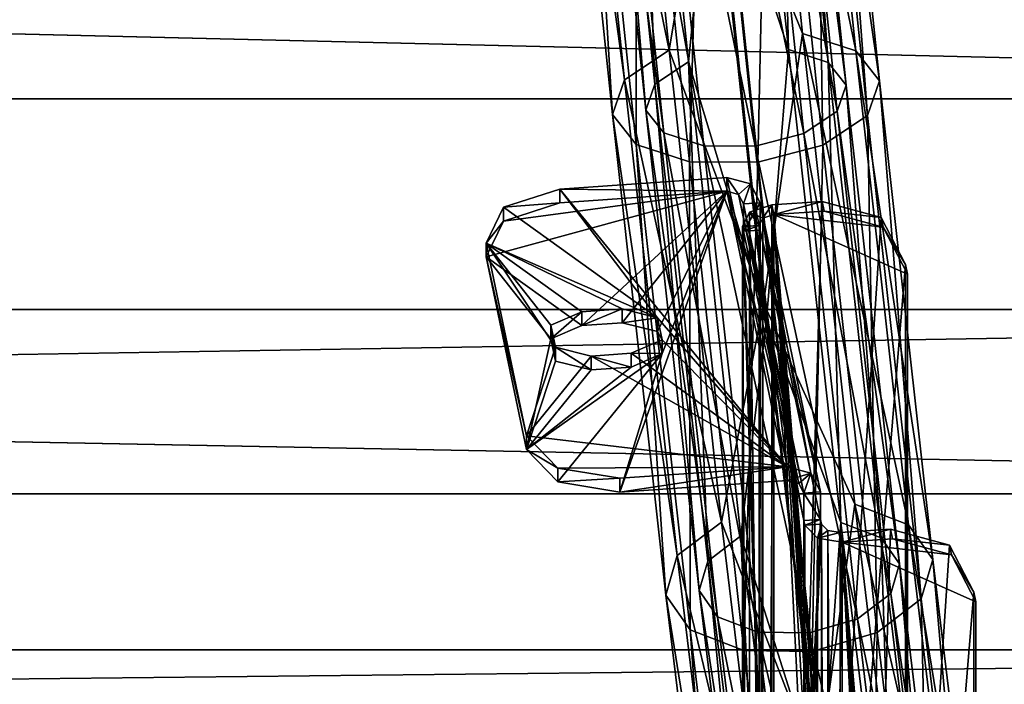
# Model space of a CAD drawing. Extents: x -1448 to 108, y -535 to 375.
# Tile 68 of 147: x -210 to -152, y -208 to -168. Entities that reach past the tile are written whole.
import ezdxf

# ---------------------------------------------------------------- set-up
doc = ezdxf.new("R2010")
doc.units = 0
doc.header["$LTSCALE"] = 33.374815
for name, color, linetype in [('121', 7, 'CONTINUOUS'), ('159', 7, 'CONTINUOUS'), ('160', 7, 'CONTINUOUS'), ('161', 7, 'CONTINUOUS'), ('162', 7, 'CONTINUOUS'), ('868', 7, 'CONTINUOUS'), ('869', 7, 'CONTINUOUS'), ('874', 7, 'CONTINUOUS'), ('875', 7, 'CONTINUOUS'), ('876', 7, 'CONTINUOUS'), ('877', 7, 'CONTINUOUS'), ('878', 7, 'CONTINUOUS'), ('879', 7, 'CONTINUOUS'), ('902', 7, 'CONTINUOUS'), ('903', 7, 'CONTINUOUS'), ('904', 7, 'CONTINUOUS'), ('905', 7, 'CONTINUOUS'), ('907', 7, 'CONTINUOUS'), ('912', 7, 'CONTINUOUS'), ('917', 7, 'CONTINUOUS'), ('926', 7, 'CONTINUOUS'), ('927', 7, 'CONTINUOUS'), ('930', 7, 'CONTINUOUS'), ('931', 7, 'CONTINUOUS'), ('933', 7, 'CONTINUOUS'), ('934', 7, 'CONTINUOUS'), ('935', 7, 'CONTINUOUS'), ('937', 7, 'CONTINUOUS'), ('938', 7, 'CONTINUOUS'), ('939', 7, 'CONTINUOUS'), ('943', 7, 'CONTINUOUS'), ('944', 7, 'CONTINUOUS'), ('954', 7, 'CONTINUOUS'), ('956', 7, 'CONTINUOUS'), ('957', 7, 'CONTINUOUS'), ('959', 7, 'CONTINUOUS'), ('960', 7, 'CONTINUOUS'), ('962', 7, 'CONTINUOUS'), ('975', 7, 'CONTINUOUS'), ('976', 7, 'CONTINUOUS'), ('980', 7, 'CONTINUOUS'), ('981', 7, 'CONTINUOUS')]:
    doc.layers.add(name, color=color, linetype=linetype)

msp = doc.modelspace()

# ---------------------------------------------------------------- linework, layer by layer
at = {"layer": '121', "color": 7, "linetype": 'CONTINUOUS'}
for points in [[(-1269.977, -173.1, -143.74), (-1269.977, -143.74, -173.1), (-49.977, -173.1, -143.74), (-1269.977, -173.1, -143.74)], [(-49.977, -173.1, -143.74), (-1269.977, -143.74, -173.1), (-49.977, -143.74, -173.1), (-49.977, -173.1, -143.74)], [(-1269.977, -159.099, 159.099), (-1269.977, -185.624, 127.156), (-49.977, -159.099, 159.099), (-1269.977, -159.099, 159.099)], [(-49.977, -159.099, 159.099), (-1269.977, -185.624, 127.156), (-49.977, -185.624, 127.156), (-49.977, -159.099, 159.099)], [(-1269.977, -196.565, -109.486), (-1269.977, -173.1, -143.74), (-49.977, -196.565, -109.486), (-1269.977, -196.565, -109.486)], [(-49.977, -196.565, -109.486), (-1269.977, -173.1, -143.74), (-49.977, -173.1, -143.74), (-49.977, -196.565, -109.486)], [(-1269.977, -185.624, 127.156), (-1269.977, -205.829, 90.882), (-49.977, -185.624, 127.156), (-1269.977, -185.624, 127.156)], [(-49.977, -185.624, 127.156), (-1269.977, -205.829, 90.882), (-49.977, -205.829, 90.882), (-49.977, -185.624, 127.156)], [(-1269.977, -213.336, -71.503), (-1269.977, -196.565, -109.486), (-49.977, -213.336, -71.503), (-1269.977, -213.336, -71.503)], [(-49.977, -213.336, -71.503), (-1269.977, -196.565, -109.486), (-49.977, -196.565, -109.486), (-49.977, -213.336, -71.503)], [(-1269.977, -205.829, 90.882), (-1269.977, -219.023, 51.514), (-49.977, -205.829, 90.882), (-1269.977, -205.829, 90.882)], [(-49.977, -205.829, 90.882), (-1269.977, -219.023, 51.514), (-49.977, -219.023, 51.514), (-49.977, -205.829, 90.882)]]:
    msp.add_3dface(points, dxfattribs=at)
at = {"layer": '159', "color": 7, "linetype": 'CONTINUOUS'}
for points in [[(-167.052, -139.837, 315.662), (-163.982, -169.209, 300.792), (-169.476, -155.663, 307.221), (-167.052, -139.837, 315.662)], [(-163.907, -140.68, 318.228), (-160.815, -170.25, 303.257), (-167.052, -139.837, 315.662), (-163.907, -140.68, 318.228)], [(-167.052, -139.837, 315.662), (-160.815, -170.25, 303.257), (-163.982, -169.209, 300.792), (-167.052, -139.837, 315.662)], [(-162.522, -142.178, 321.836), (-159.398, -172.037, 306.719), (-163.907, -140.68, 318.228), (-162.522, -142.178, 321.836)], [(-163.907, -140.68, 318.228), (-159.398, -172.037, 306.719), (-160.815, -170.25, 303.257), (-163.907, -140.68, 318.228)], [(-163.269, -143.928, 325.519), (-160.112, -174.09, 310.249), (-162.522, -142.178, 321.836), (-163.269, -143.928, 325.519)], [(-162.522, -142.178, 321.836), (-160.112, -174.09, 310.249), (-159.398, -172.037, 306.719), (-162.522, -142.178, 321.836)], [(-165.947, -145.46, 328.287), (-162.764, -175.859, 312.899), (-163.269, -143.928, 325.519), (-165.947, -145.46, 328.287)], [(-163.269, -143.928, 325.519), (-162.764, -175.859, 312.899), (-160.112, -174.09, 310.249), (-163.269, -143.928, 325.519)], [(-166.623, -176.865, 313.957), (-165.947, -145.46, 328.287), (-169.816, -146.361, 329.397), (-166.623, -176.865, 313.957)], [(-162.764, -175.859, 312.899), (-165.947, -145.46, 328.287), (-166.623, -176.865, 313.957), (-162.764, -175.859, 312.899)], [(-169.476, -155.663, 307.221), (-163.982, -169.209, 300.792), (-166.294, -185.214, 290.507), (-169.476, -155.663, 307.221)], [(-163.982, -169.209, 300.792), (-160.876, -197.184, 283.543), (-166.294, -185.214, 290.507), (-163.982, -169.209, 300.792)], [(-160.815, -170.25, 303.257), (-157.689, -198.407, 285.895), (-163.982, -169.209, 300.792), (-160.815, -170.25, 303.257)], [(-163.982, -169.209, 300.792), (-157.689, -198.407, 285.895), (-160.876, -197.184, 283.543), (-163.982, -169.209, 300.792)], [(-159.398, -172.037, 306.719), (-156.242, -200.468, 289.188), (-160.815, -170.25, 303.257), (-159.398, -172.037, 306.719)], [(-160.815, -170.25, 303.257), (-156.242, -200.468, 289.188), (-157.689, -198.407, 285.895), (-160.815, -170.25, 303.257)], [(-160.112, -174.09, 310.249), (-156.923, -202.812, 292.538), (-159.398, -172.037, 306.719), (-160.112, -174.09, 310.249)], [(-159.398, -172.037, 306.719), (-156.923, -202.812, 292.538), (-156.242, -200.468, 289.188), (-159.398, -172.037, 306.719)], [(-162.764, -175.859, 312.899), (-159.55, -204.812, 295.045), (-160.112, -174.09, 310.249), (-162.764, -175.859, 312.899)], [(-160.112, -174.09, 310.249), (-159.55, -204.812, 295.045), (-156.923, -202.812, 292.538), (-160.112, -174.09, 310.249)], [(-163.396, -205.927, 296.036), (-162.764, -175.859, 312.899), (-166.623, -176.865, 313.957), (-163.396, -205.927, 296.036)], [(-159.55, -204.812, 295.045), (-162.764, -175.859, 312.899), (-163.396, -205.927, 296.036), (-159.55, -204.812, 295.045)], [(-166.294, -185.214, 290.507), (-160.876, -197.184, 283.543), (-163.047, -213.078, 271.365), (-166.294, -185.214, 290.507)], [(-160.876, -197.184, 283.543), (-157.692, -223.423, 264.103), (-163.047, -213.078, 271.365), (-160.876, -197.184, 283.543)], [(-157.689, -198.407, 285.895), (-154.485, -224.816, 266.329), (-160.876, -197.184, 283.543), (-157.689, -198.407, 285.895)], [(-160.876, -197.184, 283.543), (-154.485, -224.816, 266.329), (-157.692, -223.423, 264.103), (-160.876, -197.184, 283.543)], [(-156.242, -200.468, 289.188), (-153.007, -227.138, 269.428), (-157.689, -198.407, 285.895), (-156.242, -200.468, 289.188)], [(-157.689, -198.407, 285.895), (-153.007, -227.138, 269.428), (-154.485, -224.816, 266.329), (-157.689, -198.407, 285.895)], [(-156.923, -202.812, 292.538), (-153.654, -229.766, 272.568), (-156.242, -200.468, 289.188), (-156.923, -202.812, 292.538)], [(-156.242, -200.468, 289.188), (-153.654, -229.766, 272.568), (-153.007, -227.138, 269.428), (-156.242, -200.468, 289.188)], [(-159.55, -204.812, 295.045), (-156.253, -231.994, 274.905), (-156.923, -202.812, 292.538), (-159.55, -204.812, 295.045)], [(-156.923, -202.812, 292.538), (-156.253, -231.994, 274.905), (-153.654, -229.766, 272.568), (-156.923, -202.812, 292.538)], [(-160.085, -233.221, 275.813), (-159.55, -204.812, 295.045), (-163.396, -205.927, 296.036), (-160.085, -233.221, 275.813)], [(-156.253, -231.994, 274.905), (-159.55, -204.812, 295.045), (-160.085, -233.221, 275.813), (-156.253, -231.994, 274.905)]]:
    msp.add_3dface(points, dxfattribs=at)
at = {"layer": '160', "color": 7, "linetype": 'CONTINUOUS'}
for points in [[(-174.977, -140.774, 315.938), (-171.903, -170.2, 301.045), (-177.655, -142.306, 318.706), (-174.977, -140.774, 315.938)], [(-174.977, -140.774, 315.938), (-169.476, -155.663, 307.221), (-171.903, -170.2, 301.045), (-174.977, -140.774, 315.938)], [(-177.655, -142.306, 318.706), (-174.555, -171.969, 303.695), (-178.402, -144.056, 322.389), (-177.655, -142.306, 318.706)], [(-177.655, -142.306, 318.706), (-171.903, -170.2, 301.045), (-174.555, -171.969, 303.695), (-177.655, -142.306, 318.706)], [(-178.402, -144.056, 322.389), (-174.555, -171.969, 303.695), (-175.269, -174.022, 307.224), (-178.402, -144.056, 322.389)], [(-178.402, -144.056, 322.389), (-175.269, -174.022, 307.224), (-177.017, -145.554, 325.998), (-178.402, -144.056, 322.389)], [(-177.017, -145.554, 325.998), (-175.269, -174.022, 307.224), (-173.852, -175.809, 310.686), (-177.017, -145.554, 325.998)], [(-177.017, -145.554, 325.998), (-173.852, -175.809, 310.686), (-173.872, -146.398, 328.563), (-177.017, -145.554, 325.998)], [(-169.816, -146.361, 329.397), (-173.872, -146.398, 328.563), (-170.686, -176.849, 313.151), (-169.816, -146.361, 329.397)], [(-173.872, -146.398, 328.563), (-173.852, -175.809, 310.686), (-170.686, -176.849, 313.151), (-173.872, -146.398, 328.563)], [(-166.623, -176.865, 313.957), (-169.816, -146.361, 329.397), (-170.686, -176.849, 313.151), (-166.623, -176.865, 313.957)], [(-169.476, -155.663, 307.221), (-166.294, -185.214, 290.507), (-171.903, -170.2, 301.045), (-169.476, -155.663, 307.221)], [(-171.903, -170.2, 301.045), (-168.79, -198.241, 283.754), (-174.555, -171.969, 303.695), (-171.903, -170.2, 301.045)], [(-171.903, -170.2, 301.045), (-166.294, -185.214, 290.507), (-168.79, -198.241, 283.754), (-171.903, -170.2, 301.045)], [(-174.555, -171.969, 303.695), (-171.416, -200.241, 286.262), (-175.269, -174.022, 307.224), (-174.555, -171.969, 303.695)], [(-174.555, -171.969, 303.695), (-168.79, -198.241, 283.754), (-171.416, -200.241, 286.262), (-174.555, -171.969, 303.695)], [(-175.269, -174.022, 307.224), (-171.416, -200.241, 286.262), (-172.097, -202.586, 289.612), (-175.269, -174.022, 307.224)], [(-175.269, -174.022, 307.224), (-172.097, -202.586, 289.612), (-173.852, -175.809, 310.686), (-175.269, -174.022, 307.224)], [(-173.852, -175.809, 310.686), (-172.097, -202.586, 289.612), (-170.65, -204.646, 292.905), (-173.852, -175.809, 310.686)], [(-173.852, -175.809, 310.686), (-170.65, -204.646, 292.905), (-170.686, -176.849, 313.151), (-173.852, -175.809, 310.686)], [(-166.623, -176.865, 313.957), (-170.686, -176.849, 313.151), (-167.463, -205.869, 295.257), (-166.623, -176.865, 313.957)], [(-170.686, -176.849, 313.151), (-170.65, -204.646, 292.905), (-167.463, -205.869, 295.257), (-170.686, -176.849, 313.151)], [(-163.396, -205.927, 296.036), (-166.623, -176.865, 313.957), (-167.463, -205.869, 295.257), (-163.396, -205.927, 296.036)], [(-166.294, -185.214, 290.507), (-163.047, -213.078, 271.365), (-168.79, -198.241, 283.754), (-166.294, -185.214, 290.507)], [(-168.79, -198.241, 283.754), (-165.595, -224.558, 264.255), (-171.416, -200.241, 286.262), (-168.79, -198.241, 283.754)], [(-168.79, -198.241, 283.754), (-163.047, -213.078, 271.365), (-165.595, -224.558, 264.255), (-168.79, -198.241, 283.754)], [(-171.416, -200.241, 286.262), (-168.194, -226.786, 266.593), (-172.097, -202.586, 289.612), (-171.416, -200.241, 286.262)], [(-171.416, -200.241, 286.262), (-165.595, -224.558, 264.255), (-168.194, -226.786, 266.593), (-171.416, -200.241, 286.262)], [(-172.097, -202.586, 289.612), (-168.194, -226.786, 266.593), (-168.841, -229.414, 269.732), (-172.097, -202.586, 289.612)], [(-172.097, -202.586, 289.612), (-168.841, -229.414, 269.732), (-170.65, -204.646, 292.905), (-172.097, -202.586, 289.612)], [(-170.65, -204.646, 292.905), (-168.841, -229.414, 269.732), (-167.362, -231.736, 272.831), (-170.65, -204.646, 292.905)], [(-170.65, -204.646, 292.905), (-167.362, -231.736, 272.831), (-167.463, -205.869, 295.257), (-170.65, -204.646, 292.905)], [(-163.396, -205.927, 296.036), (-167.463, -205.869, 295.257), (-164.155, -233.13, 275.057), (-163.396, -205.927, 296.036)], [(-167.463, -205.869, 295.257), (-167.362, -231.736, 272.831), (-164.155, -233.13, 275.057), (-167.463, -205.869, 295.257)], [(-160.085, -233.221, 275.813), (-163.396, -205.927, 296.036), (-164.155, -233.13, 275.057), (-160.085, -233.221, 275.813)]]:
    msp.add_3dface(points, dxfattribs=at)
at = {"layer": '161', "color": 7, "linetype": 'CONTINUOUS'}
for points in [[(-172.75, -172.234, 304.514), (-173.848, -141.36, 317.482), (-175.857, -142.509, 319.558), (-172.75, -172.234, 304.514)], [(-170.76, -170.907, 302.526), (-169.306, -156.554, 309.003), (-173.848, -141.36, 317.482), (-170.76, -170.907, 302.526)], [(-170.76, -170.907, 302.526), (-173.848, -141.36, 317.482), (-172.75, -172.234, 304.514), (-170.76, -170.907, 302.526)], [(-173.285, -173.774, 307.161), (-175.857, -142.509, 319.558), (-176.417, -143.822, 322.32), (-173.285, -173.774, 307.161)], [(-172.75, -172.234, 304.514), (-175.857, -142.509, 319.558), (-173.285, -173.774, 307.161), (-172.75, -172.234, 304.514)], [(-173.285, -173.774, 307.161), (-176.417, -143.822, 322.32), (-172.223, -175.114, 309.758), (-173.285, -173.774, 307.161)], [(-172.223, -175.114, 309.758), (-176.417, -143.822, 322.32), (-175.378, -144.945, 325.026), (-172.223, -175.114, 309.758)], [(-172.223, -175.114, 309.758), (-175.378, -144.945, 325.026), (-169.848, -175.894, 311.606), (-172.223, -175.114, 309.758)], [(-169.848, -175.894, 311.606), (-175.378, -144.945, 325.026), (-173.02, -145.578, 326.95), (-169.848, -175.894, 311.606)], [(-166.801, -175.906, 312.211), (-173.02, -145.578, 326.95), (-169.978, -145.55, 327.576), (-166.801, -175.906, 312.211)], [(-169.848, -175.894, 311.606), (-173.02, -145.578, 326.95), (-166.801, -175.906, 312.211), (-169.848, -175.894, 311.606)], [(-166.108, -186.254, 292.206), (-169.306, -156.554, 309.003), (-170.76, -170.907, 302.526), (-166.108, -186.254, 292.206)], [(-169.604, -200.562, 287.046), (-170.76, -170.907, 302.526), (-172.75, -172.234, 304.514), (-169.604, -200.562, 287.046)], [(-167.634, -199.062, 285.166), (-166.108, -186.254, 292.206), (-170.76, -170.907, 302.526), (-167.634, -199.062, 285.166)], [(-167.634, -199.062, 285.166), (-170.76, -170.907, 302.526), (-169.604, -200.562, 287.046), (-167.634, -199.062, 285.166)], [(-170.115, -202.321, 289.559), (-172.75, -172.234, 304.514), (-173.285, -173.774, 307.161), (-170.115, -202.321, 289.559)], [(-169.604, -200.562, 287.046), (-172.75, -172.234, 304.514), (-170.115, -202.321, 289.559), (-169.604, -200.562, 287.046)], [(-170.115, -202.321, 289.559), (-173.285, -173.774, 307.161), (-169.03, -203.866, 292.028), (-170.115, -202.321, 289.559)], [(-169.03, -203.866, 292.028), (-173.285, -173.774, 307.161), (-172.223, -175.114, 309.758), (-169.03, -203.866, 292.028)], [(-169.03, -203.866, 292.028), (-172.223, -175.114, 309.758), (-166.639, -204.784, 293.792), (-169.03, -203.866, 292.028)], [(-166.639, -204.784, 293.792), (-172.223, -175.114, 309.758), (-169.848, -175.894, 311.606), (-166.639, -204.784, 293.792)], [(-166.639, -204.784, 293.792), (-169.848, -175.894, 311.606), (-163.589, -204.827, 294.377), (-166.639, -204.784, 293.792)], [(-163.589, -204.827, 294.377), (-169.848, -175.894, 311.606), (-166.801, -175.906, 312.211), (-163.589, -204.827, 294.377)], [(-162.844, -214.261, 272.965), (-166.108, -186.254, 292.206), (-167.634, -199.062, 285.166), (-162.844, -214.261, 272.965)], [(-166.376, -227.159, 267.339), (-167.634, -199.062, 285.166), (-169.604, -200.562, 287.046), (-166.376, -227.159, 267.339)], [(-164.427, -225.488, 265.586), (-162.844, -214.261, 272.965), (-167.634, -199.062, 285.166), (-164.427, -225.488, 265.586)], [(-164.427, -225.488, 265.586), (-167.634, -199.062, 285.166), (-166.376, -227.159, 267.339), (-164.427, -225.488, 265.586)], [(-166.862, -229.13, 269.694), (-169.604, -200.562, 287.046), (-170.115, -202.321, 289.559), (-166.862, -229.13, 269.694)], [(-166.376, -227.159, 267.339), (-169.604, -200.562, 287.046), (-166.862, -229.13, 269.694), (-166.376, -227.159, 267.339)], [(-166.862, -229.13, 269.694), (-170.115, -202.321, 289.559), (-165.753, -230.871, 272.018), (-166.862, -229.13, 269.694)], [(-165.753, -230.871, 272.018), (-170.115, -202.321, 289.559), (-169.03, -203.866, 292.028), (-165.753, -230.871, 272.018)], [(-165.753, -230.871, 272.018), (-169.03, -203.866, 292.028), (-163.348, -231.916, 273.688), (-165.753, -230.871, 272.018)], [(-163.348, -231.916, 273.688), (-169.03, -203.866, 292.028), (-166.639, -204.784, 293.792), (-163.348, -231.916, 273.688)], [(-163.348, -231.916, 273.688), (-166.639, -204.784, 293.792), (-160.295, -231.984, 274.255), (-163.348, -231.916, 273.688)], [(-160.295, -231.984, 274.255), (-166.639, -204.784, 293.792), (-163.589, -204.827, 294.377), (-160.295, -231.984, 274.255)]]:
    msp.add_3dface(points, dxfattribs=at)
at = {"layer": '162', "color": 7, "linetype": 'CONTINUOUS'}
for points in [[(-169.306, -156.554, 309.003), (-164.82, -170.164, 302.337), (-167.904, -140.657, 317.275), (-169.306, -156.554, 309.003)], [(-164.82, -170.164, 302.337), (-165.546, -141.289, 319.199), (-167.904, -140.657, 317.275), (-164.82, -170.164, 302.337)], [(-162.445, -170.945, 304.186), (-164.507, -142.413, 321.905), (-165.546, -141.289, 319.199), (-162.445, -170.945, 304.186)], [(-162.445, -170.945, 304.186), (-165.546, -141.289, 319.199), (-164.82, -170.164, 302.337), (-162.445, -170.945, 304.186)], [(-161.382, -172.285, 306.782), (-165.067, -143.725, 324.667), (-164.507, -142.413, 321.905), (-161.382, -172.285, 306.782)], [(-161.382, -172.285, 306.782), (-164.507, -142.413, 321.905), (-162.445, -170.945, 304.186), (-161.382, -172.285, 306.782)], [(-161.917, -173.825, 309.43), (-167.076, -144.875, 326.743), (-165.067, -143.725, 324.667), (-161.917, -173.825, 309.43)], [(-161.917, -173.825, 309.43), (-165.067, -143.725, 324.667), (-161.382, -172.285, 306.782), (-161.917, -173.825, 309.43)], [(-163.907, -175.151, 311.417), (-169.978, -145.55, 327.576), (-167.076, -144.875, 326.743), (-163.907, -175.151, 311.417)], [(-163.907, -175.151, 311.417), (-167.076, -144.875, 326.743), (-161.917, -173.825, 309.43), (-163.907, -175.151, 311.417)], [(-166.801, -175.906, 312.211), (-169.978, -145.55, 327.576), (-163.907, -175.151, 311.417), (-166.801, -175.906, 312.211)], [(-169.306, -156.554, 309.003), (-166.108, -186.254, 292.206), (-164.82, -170.164, 302.337), (-169.306, -156.554, 309.003)], [(-166.108, -186.254, 292.206), (-161.7, -198.27, 285.007), (-164.82, -170.164, 302.337), (-166.108, -186.254, 292.206)], [(-161.7, -198.27, 285.007), (-162.445, -170.945, 304.186), (-164.82, -170.164, 302.337), (-161.7, -198.27, 285.007)], [(-159.309, -199.187, 286.771), (-161.382, -172.285, 306.782), (-162.445, -170.945, 304.186), (-159.309, -199.187, 286.771)], [(-159.309, -199.187, 286.771), (-162.445, -170.945, 304.186), (-161.7, -198.27, 285.007), (-159.309, -199.187, 286.771)], [(-158.224, -200.732, 289.241), (-161.917, -173.825, 309.43), (-161.382, -172.285, 306.782), (-158.224, -200.732, 289.241)], [(-158.224, -200.732, 289.241), (-161.382, -172.285, 306.782), (-159.309, -199.187, 286.771), (-158.224, -200.732, 289.241)], [(-158.735, -202.491, 291.753), (-163.907, -175.151, 311.417), (-161.917, -173.825, 309.43), (-158.735, -202.491, 291.753)], [(-158.735, -202.491, 291.753), (-161.917, -173.825, 309.43), (-158.224, -200.732, 289.241), (-158.735, -202.491, 291.753)], [(-160.705, -203.991, 293.634), (-166.801, -175.906, 312.211), (-163.907, -175.151, 311.417), (-160.705, -203.991, 293.634)], [(-160.705, -203.991, 293.634), (-163.907, -175.151, 311.417), (-158.735, -202.491, 291.753), (-160.705, -203.991, 293.634)], [(-163.589, -204.827, 294.377), (-166.801, -175.906, 312.211), (-160.705, -203.991, 293.634), (-163.589, -204.827, 294.377)], [(-166.108, -186.254, 292.206), (-162.844, -214.261, 272.965), (-161.7, -198.27, 285.007), (-166.108, -186.254, 292.206)], [(-162.844, -214.261, 272.965), (-158.5, -224.636, 265.472), (-161.7, -198.27, 285.007), (-162.844, -214.261, 272.965)], [(-158.5, -224.636, 265.472), (-159.309, -199.187, 286.771), (-161.7, -198.27, 285.007), (-158.5, -224.636, 265.472)], [(-156.095, -225.681, 267.142), (-158.224, -200.732, 289.241), (-159.309, -199.187, 286.771), (-156.095, -225.681, 267.142)], [(-156.095, -225.681, 267.142), (-159.309, -199.187, 286.771), (-158.5, -224.636, 265.472), (-156.095, -225.681, 267.142)], [(-154.986, -227.423, 269.466), (-158.735, -202.491, 291.753), (-158.224, -200.732, 289.241), (-154.986, -227.423, 269.466)], [(-154.986, -227.423, 269.466), (-158.224, -200.732, 289.241), (-156.095, -225.681, 267.142), (-154.986, -227.423, 269.466)], [(-155.471, -229.394, 271.821), (-160.705, -203.991, 293.634), (-158.735, -202.491, 291.753), (-155.471, -229.394, 271.821)], [(-155.471, -229.394, 271.821), (-158.735, -202.491, 291.753), (-154.986, -227.423, 269.466), (-155.471, -229.394, 271.821)], [(-157.421, -231.064, 273.574), (-163.589, -204.827, 294.377), (-160.705, -203.991, 293.634), (-157.421, -231.064, 273.574)], [(-157.421, -231.064, 273.574), (-160.705, -203.991, 293.634), (-155.471, -229.394, 271.821), (-157.421, -231.064, 273.574)], [(-160.295, -231.984, 274.255), (-163.589, -204.827, 294.377), (-157.421, -231.064, 273.574), (-160.295, -231.984, 274.255)]]:
    msp.add_3dface(points, dxfattribs=at)
at = {"layer": '868', "color": 7, "linetype": 'CONTINUOUS'}
for points in [[(-162.909, -196.45, 114.815), (-166.489, -179.267, 139.144), (-166.489, -180.901, 140.298), (-162.909, -196.45, 114.815)], [(-166.548, -180.614, 140.704), (-166.548, -280.267, 211.084), (-166.489, -180.901, 140.298), (-166.548, -180.614, 140.704)], [(-166.548, -280.267, 211.084), (-162.909, -198.084, 115.968), (-166.489, -180.901, 140.298), (-166.548, -280.267, 211.084)], [(-162.909, -198.084, 115.968), (-162.909, -196.45, 114.815), (-166.489, -180.901, 140.298), (-162.909, -198.084, 115.968)], [(-162.849, -198.37, 115.563), (-162.909, -198.084, 115.968), (-166.548, -280.267, 211.084), (-162.849, -198.37, 115.563)], [(-166.489, -280.553, 210.679), (-162.849, -198.37, 115.563), (-166.548, -280.267, 211.084), (-166.489, -280.553, 210.679)], [(-162.909, -297.736, 186.349), (-162.849, -198.37, 115.563), (-166.489, -280.553, 210.679), (-162.909, -297.736, 186.349)], [(-162.849, -298.023, 185.944), (-162.849, -198.37, 115.563), (-162.909, -297.736, 186.349), (-162.849, -298.023, 185.944)]]:
    msp.add_3dface(points, dxfattribs=at)
at = {"layer": '869', "color": 7, "linetype": 'CONTINUOUS'}
for points in [[(-164.895, -194.954, 113.466), (-178.403, -178.459, 136.821), (-168.474, -177.771, 137.796), (-164.895, -194.954, 113.466)], [(-181.738, -179.541, 135.289), (-178.403, -178.459, 136.821), (-172.589, -186.103, 125.997), (-181.738, -179.541, 135.289)], [(-178.403, -178.459, 136.821), (-164.895, -194.954, 113.466), (-172.589, -186.103, 125.997), (-178.403, -178.459, 136.821)], [(-182.771, -181.667, 132.279), (-181.738, -179.541, 135.289), (-172.589, -186.103, 125.997), (-182.771, -181.667, 132.279)], [(-180.384, -193.123, 116.059), (-182.771, -181.667, 132.279), (-178.652, -187.86, 123.51), (-180.384, -193.123, 116.059)], [(-178.652, -187.86, 123.51), (-182.771, -181.667, 132.279), (-178.926, -186.543, 125.375), (-178.652, -187.86, 123.51)], [(-178.926, -186.543, 125.375), (-182.771, -181.667, 132.279), (-177.086, -185.747, 126.502), (-178.926, -186.543, 125.375)], [(-177.086, -185.747, 126.502), (-182.771, -181.667, 132.279), (-174.703, -185.582, 126.736), (-177.086, -185.747, 126.502)], [(-174.703, -185.582, 126.736), (-182.771, -181.667, 132.279), (-172.589, -186.103, 125.997), (-174.703, -185.582, 126.736)], [(-172.589, -186.103, 125.997), (-164.895, -194.954, 113.466), (-172.314, -187.421, 124.132), (-172.589, -186.103, 125.997)], [(-172.314, -187.421, 124.132), (-164.895, -194.954, 113.466), (-174.154, -188.217, 123.005), (-172.314, -187.421, 124.132)], [(-176.537, -188.382, 122.771), (-180.384, -193.123, 116.059), (-178.652, -187.86, 123.51), (-176.537, -188.382, 122.771)], [(-164.895, -194.954, 113.466), (-176.537, -188.382, 122.771), (-174.154, -188.217, 123.005), (-164.895, -194.954, 113.466)], [(-164.895, -194.954, 113.466), (-180.384, -193.123, 116.059), (-176.537, -188.382, 122.771), (-164.895, -194.954, 113.466)], [(-178.508, -195.047, 113.334), (-180.384, -193.123, 116.059), (-164.895, -194.954, 113.466), (-178.508, -195.047, 113.334)], [(-174.823, -195.642, 112.491), (-178.508, -195.047, 113.334), (-164.895, -194.954, 113.466), (-174.823, -195.642, 112.491)]]:
    msp.add_3dface(points, dxfattribs=at)
at = {"layer": '874', "color": 7, "linetype": 'CONTINUOUS'}
for points in [[(-163.902, -196.519, 114.717), (-163.902, -198.152, 115.871), (-167.482, -179.336, 139.047), (-163.902, -196.519, 114.717)], [(-167.482, -179.336, 139.047), (-163.902, -198.152, 115.871), (-167.482, -180.969, 140.201), (-167.482, -179.336, 139.047)], [(-163.902, -297.805, 186.252), (-167.482, -280.622, 210.581), (-167.541, -180.683, 140.606), (-163.902, -297.805, 186.252)], [(-167.541, -180.683, 140.606), (-167.482, -280.622, 210.581), (-167.541, -280.336, 210.987), (-167.541, -180.683, 140.606)], [(-163.842, -298.092, 185.846), (-163.902, -297.805, 186.252), (-167.541, -180.683, 140.606), (-163.842, -298.092, 185.846)], [(-167.482, -180.969, 140.201), (-163.842, -298.092, 185.846), (-167.541, -180.683, 140.606), (-167.482, -180.969, 140.201)], [(-163.902, -198.152, 115.871), (-163.842, -298.092, 185.846), (-167.482, -180.969, 140.201), (-163.902, -198.152, 115.871)], [(-163.842, -198.439, 115.465), (-163.842, -298.092, 185.846), (-163.902, -198.152, 115.871), (-163.842, -198.439, 115.465)]]:
    msp.add_3dface(points, dxfattribs=at)
at = {"layer": '875', "color": 7, "linetype": 'CONTINUOUS'}
for points in [[(-168.474, -178.588, 138.372), (-181.738, -180.358, 135.866), (-182.771, -182.484, 132.856), (-168.474, -178.588, 138.372)], [(-168.474, -178.588, 138.372), (-182.771, -182.484, 132.856), (-177.086, -186.564, 127.079), (-168.474, -178.588, 138.372)], [(-168.474, -178.588, 138.372), (-178.403, -179.276, 137.398), (-181.738, -180.358, 135.866), (-168.474, -178.588, 138.372)], [(-174.703, -186.399, 127.313), (-168.474, -178.588, 138.372), (-177.086, -186.564, 127.079), (-174.703, -186.399, 127.313)], [(-164.895, -195.771, 114.043), (-168.474, -178.588, 138.372), (-174.823, -196.459, 113.068), (-164.895, -195.771, 114.043)], [(-174.823, -196.459, 113.068), (-168.474, -178.588, 138.372), (-172.314, -188.238, 124.709), (-174.823, -196.459, 113.068)], [(-172.589, -186.92, 126.574), (-168.474, -178.588, 138.372), (-174.703, -186.399, 127.313), (-172.589, -186.92, 126.574)], [(-172.314, -188.238, 124.709), (-168.474, -178.588, 138.372), (-172.589, -186.92, 126.574), (-172.314, -188.238, 124.709)], [(-182.771, -182.484, 132.856), (-180.384, -193.939, 116.636), (-178.926, -187.36, 125.952), (-182.771, -182.484, 132.856)], [(-177.086, -186.564, 127.079), (-182.771, -182.484, 132.856), (-178.926, -187.36, 125.952), (-177.086, -186.564, 127.079)], [(-178.926, -187.36, 125.952), (-180.384, -193.939, 116.636), (-178.652, -188.677, 124.087), (-178.926, -187.36, 125.952)], [(-180.384, -193.939, 116.636), (-178.508, -195.864, 113.911), (-172.314, -188.238, 124.709), (-180.384, -193.939, 116.636)], [(-174.154, -189.033, 123.582), (-180.384, -193.939, 116.636), (-172.314, -188.238, 124.709), (-174.154, -189.033, 123.582)], [(-178.508, -195.864, 113.911), (-174.823, -196.459, 113.068), (-172.314, -188.238, 124.709), (-178.508, -195.864, 113.911)], [(-180.384, -193.939, 116.636), (-176.537, -189.199, 123.348), (-178.652, -188.677, 124.087), (-180.384, -193.939, 116.636)], [(-176.537, -189.199, 123.348), (-180.384, -193.939, 116.636), (-174.154, -189.033, 123.582), (-176.537, -189.199, 123.348)]]:
    msp.add_3dface(points, dxfattribs=at)
at = {"layer": '876', "color": 7, "linetype": 'CONTINUOUS'}
for points in [[(-168.474, -177.771, 137.796), (-178.403, -178.459, 136.821), (-168.474, -178.588, 138.372), (-168.474, -177.771, 137.796)], [(-168.474, -178.588, 138.372), (-178.403, -178.459, 136.821), (-178.403, -179.276, 137.398), (-168.474, -178.588, 138.372)]]:
    msp.add_3dface(points, dxfattribs=at)
at = {"layer": '877', "color": 7, "linetype": 'CONTINUOUS'}
for points in [[(-174.823, -195.642, 112.491), (-164.895, -194.954, 113.466), (-174.823, -196.459, 113.068), (-174.823, -195.642, 112.491)], [(-164.895, -194.954, 113.466), (-164.895, -195.771, 114.043), (-174.823, -196.459, 113.068), (-164.895, -194.954, 113.466)]]:
    msp.add_3dface(points, dxfattribs=at)
at = {"layer": '878', "color": 7, "linetype": 'CONTINUOUS'}
for points in [[(-166.489, -180.901, 140.298), (-166.489, -179.267, 139.144), (-167.482, -180.969, 140.201), (-166.489, -180.901, 140.298)], [(-166.489, -179.267, 139.144), (-167.482, -179.336, 139.047), (-167.482, -180.969, 140.201), (-166.489, -179.267, 139.144)]]:
    msp.add_3dface(points, dxfattribs=at)
at = {"layer": '879', "color": 7, "linetype": 'CONTINUOUS'}
for points in [[(-162.909, -196.45, 114.815), (-162.909, -198.084, 115.968), (-163.902, -196.519, 114.717), (-162.909, -196.45, 114.815)], [(-162.909, -198.084, 115.968), (-163.902, -198.152, 115.871), (-163.902, -196.519, 114.717), (-162.909, -198.084, 115.968)]]:
    msp.add_3dface(points, dxfattribs=at)
at = {"layer": '902', "color": 7, "linetype": 'CONTINUOUS'}
for points in [[(-174.154, -188.217, 123.005), (-176.537, -188.382, 122.771), (-174.154, -189.033, 123.582), (-174.154, -188.217, 123.005)], [(-176.537, -188.382, 122.771), (-176.537, -189.199, 123.348), (-174.154, -189.033, 123.582), (-176.537, -188.382, 122.771)]]:
    msp.add_3dface(points, dxfattribs=at)
at = {"layer": '903', "color": 7, "linetype": 'CONTINUOUS'}
for points in [[(-178.926, -186.543, 125.375), (-177.086, -185.747, 126.502), (-178.926, -187.36, 125.952), (-178.926, -186.543, 125.375)], [(-177.086, -185.747, 126.502), (-177.086, -186.564, 127.079), (-178.926, -187.36, 125.952), (-177.086, -185.747, 126.502)], [(-178.652, -187.86, 123.51), (-178.926, -186.543, 125.375), (-178.652, -188.677, 124.087), (-178.652, -187.86, 123.51)], [(-178.926, -186.543, 125.375), (-178.926, -187.36, 125.952), (-178.652, -188.677, 124.087), (-178.926, -186.543, 125.375)], [(-176.537, -188.382, 122.771), (-178.652, -187.86, 123.51), (-176.537, -189.199, 123.348), (-176.537, -188.382, 122.771)], [(-176.537, -189.199, 123.348), (-178.652, -187.86, 123.51), (-178.652, -188.677, 124.087), (-176.537, -189.199, 123.348)]]:
    msp.add_3dface(points, dxfattribs=at)
at = {"layer": '904', "color": 7, "linetype": 'CONTINUOUS'}
for points in [[(-177.086, -185.747, 126.502), (-174.703, -185.582, 126.736), (-177.086, -186.564, 127.079), (-177.086, -185.747, 126.502)], [(-174.703, -185.582, 126.736), (-174.703, -186.399, 127.313), (-177.086, -186.564, 127.079), (-174.703, -185.582, 126.736)]]:
    msp.add_3dface(points, dxfattribs=at)
at = {"layer": '905', "color": 7, "linetype": 'CONTINUOUS'}
for points in [[(-174.703, -185.582, 126.736), (-172.589, -186.103, 125.997), (-174.703, -186.399, 127.313), (-174.703, -185.582, 126.736)], [(-172.589, -186.103, 125.997), (-172.589, -186.92, 126.574), (-174.703, -186.399, 127.313), (-172.589, -186.103, 125.997)], [(-172.589, -186.103, 125.997), (-172.314, -187.421, 124.132), (-172.589, -186.92, 126.574), (-172.589, -186.103, 125.997)], [(-172.314, -187.421, 124.132), (-172.314, -188.238, 124.709), (-172.589, -186.92, 126.574), (-172.314, -187.421, 124.132)], [(-172.314, -187.421, 124.132), (-174.154, -188.217, 123.005), (-172.314, -188.238, 124.709), (-172.314, -187.421, 124.132)], [(-174.154, -188.217, 123.005), (-174.154, -189.033, 123.582), (-172.314, -188.238, 124.709), (-174.154, -188.217, 123.005)]]:
    msp.add_3dface(points, dxfattribs=at)
at = {"layer": '907', "color": 7, "linetype": 'CONTINUOUS'}
for points in [[(-182.771, -181.667, 132.279), (-180.384, -193.123, 116.059), (-182.771, -182.484, 132.856), (-182.771, -181.667, 132.279)], [(-182.771, -182.484, 132.856), (-180.384, -193.123, 116.059), (-180.384, -193.939, 116.636), (-182.771, -182.484, 132.856)]]:
    msp.add_3dface(points, dxfattribs=at)
at = {"layer": '912', "color": 7, "linetype": 'CONTINUOUS'}
for points in [[(-164.895, -194.954, 113.466), (-168.474, -177.771, 137.796), (-167.071, -178.152, 138.271), (-164.895, -194.954, 113.466)], [(-167.071, -178.152, 138.271), (-166.489, -179.267, 139.144), (-163.491, -195.335, 113.942), (-167.071, -178.152, 138.271)], [(-164.895, -194.954, 113.466), (-167.071, -178.152, 138.271), (-163.491, -195.335, 113.942), (-164.895, -194.954, 113.466)], [(-166.489, -179.267, 139.144), (-162.909, -196.45, 114.815), (-163.491, -195.335, 113.942), (-166.489, -179.267, 139.144)]]:
    msp.add_3dface(points, dxfattribs=at)
at = {"layer": '917', "color": 7, "linetype": 'CONTINUOUS'}
for points in [[(-164.895, -195.771, 114.043), (-164.193, -195.961, 114.281), (-168.474, -178.588, 138.372), (-164.895, -195.771, 114.043)], [(-168.474, -178.588, 138.372), (-164.193, -195.961, 114.281), (-167.772, -178.778, 138.61), (-168.474, -178.588, 138.372)], [(-163.902, -196.519, 114.717), (-167.482, -179.336, 139.047), (-167.772, -178.778, 138.61), (-163.902, -196.519, 114.717)], [(-164.193, -195.961, 114.281), (-163.902, -196.519, 114.717), (-167.772, -178.778, 138.61), (-164.193, -195.961, 114.281)]]:
    msp.add_3dface(points, dxfattribs=at)
at = {"layer": '926', "color": 7, "linetype": 'CONTINUOUS'}
for points in [[(-167.071, -178.152, 138.271), (-168.474, -177.771, 137.796), (-167.772, -178.778, 138.61), (-167.071, -178.152, 138.271)], [(-168.474, -177.771, 137.796), (-168.474, -178.588, 138.372), (-167.772, -178.778, 138.61), (-168.474, -177.771, 137.796)], [(-167.482, -179.336, 139.047), (-167.071, -178.152, 138.271), (-167.772, -178.778, 138.61), (-167.482, -179.336, 139.047)], [(-166.489, -179.267, 139.144), (-167.071, -178.152, 138.271), (-167.482, -179.336, 139.047), (-166.489, -179.267, 139.144)]]:
    msp.add_3dface(points, dxfattribs=at)
at = {"layer": '927', "color": 7, "linetype": 'CONTINUOUS'}
for points in [[(-164.895, -194.954, 113.466), (-163.491, -195.335, 113.942), (-164.895, -195.771, 114.043), (-164.895, -194.954, 113.466)], [(-163.491, -195.335, 113.942), (-164.193, -195.961, 114.281), (-164.895, -195.771, 114.043), (-163.491, -195.335, 113.942)], [(-163.491, -195.335, 113.942), (-163.902, -196.519, 114.717), (-164.193, -195.961, 114.281), (-163.491, -195.335, 113.942)], [(-163.491, -195.335, 113.942), (-162.909, -196.45, 114.815), (-163.902, -196.519, 114.717), (-163.491, -195.335, 113.942)]]:
    msp.add_3dface(points, dxfattribs=at)
at = {"layer": '930', "color": 7, "linetype": 'CONTINUOUS'}
for points in [[(-161.618, -199.447, 114.038), (-158.639, -199.24, 114.331), (-155.129, -200.193, 115.52), (-161.618, -199.447, 114.038)], [(-161.618, -299.099, 184.419), (-161.618, -199.447, 114.038), (-156.654, -298.755, 184.906), (-161.618, -299.099, 184.419)], [(-156.654, -298.755, 184.906), (-161.618, -199.447, 114.038), (-155.766, -298.521, 184.872), (-156.654, -298.755, 184.906)], [(-155.766, -298.521, 184.872), (-161.618, -199.447, 114.038), (-155.065, -297.992, 184.601), (-155.766, -298.521, 184.872)], [(-155.065, -297.992, 184.601), (-161.618, -199.447, 114.038), (-154.685, -297.579, 184.366), (-155.065, -297.992, 184.601)], [(-154.685, -297.579, 184.366), (-161.618, -199.447, 114.038), (-154.271, -297.19, 184.152), (-154.685, -297.579, 184.366)], [(-154.271, -297.19, 184.152), (-161.618, -199.447, 114.038), (-153.83, -296.626, 183.818), (-154.271, -297.19, 184.152)], [(-153.83, -296.626, 183.818), (-161.618, -199.447, 114.038), (-153.675, -295.982, 183.386), (-153.83, -296.626, 183.818)], [(-153.675, -295.982, 183.386), (-161.618, -199.447, 114.038), (-153.675, -202.98, 117.703), (-153.675, -295.982, 183.386)], [(-153.675, -202.98, 117.703), (-161.618, -199.447, 114.038), (-155.129, -200.193, 115.52), (-153.675, -202.98, 117.703)]]:
    msp.add_3dface(points, dxfattribs=at)
at = {"layer": '931', "color": 7, "linetype": 'CONTINUOUS'}
for points in [[(-161.737, -198.874, 114.849), (-161.737, -298.527, 185.23), (-158.759, -198.667, 115.142), (-161.737, -198.874, 114.849)], [(-158.759, -198.667, 115.142), (-161.737, -298.527, 185.23), (-155.248, -199.62, 116.331), (-158.759, -198.667, 115.142)], [(-161.737, -298.527, 185.23), (-153.794, -202.407, 118.514), (-155.248, -199.62, 116.331), (-161.737, -298.527, 185.23)], [(-153.794, -202.407, 118.514), (-161.737, -298.527, 185.23), (-153.794, -295.41, 184.197), (-153.794, -202.407, 118.514)]]:
    msp.add_3dface(points, dxfattribs=at)
at = {"layer": '933', "color": 7, "linetype": 'CONTINUOUS'}
for points in [[(-162.909, -198.084, 115.968), (-163.842, -198.439, 115.465), (-163.902, -198.152, 115.871), (-162.909, -198.084, 115.968)], [(-162.909, -198.084, 115.968), (-162.849, -198.37, 115.563), (-163.842, -198.439, 115.465), (-162.909, -198.084, 115.968)]]:
    msp.add_3dface(points, dxfattribs=at)
at = {"layer": '934', "color": 7, "linetype": 'CONTINUOUS'}
for points in [[(-163.842, -298.092, 185.846), (-163.842, -198.439, 115.465), (-163.092, -199.208, 114.376), (-163.842, -298.092, 185.846)], [(-163.842, -298.092, 185.846), (-163.092, -199.208, 114.376), (-163.092, -298.861, 184.756), (-163.842, -298.092, 185.846)], [(-163.092, -199.208, 114.376), (-161.618, -199.447, 114.038), (-163.092, -298.861, 184.756), (-163.092, -199.208, 114.376)], [(-163.092, -298.861, 184.756), (-161.618, -199.447, 114.038), (-161.618, -299.099, 184.419), (-163.092, -298.861, 184.756)]]:
    msp.add_3dface(points, dxfattribs=at)
at = {"layer": '935', "color": 7, "linetype": 'CONTINUOUS'}
for points in [[(-162.849, -198.37, 115.563), (-162.849, -298.023, 185.944), (-162.474, -298.408, 185.399), (-162.849, -198.37, 115.563)], [(-162.474, -198.755, 115.018), (-162.849, -198.37, 115.563), (-162.474, -298.408, 185.399), (-162.474, -198.755, 115.018)], [(-161.737, -198.874, 114.849), (-162.474, -198.755, 115.018), (-161.737, -298.527, 185.23), (-161.737, -198.874, 114.849)], [(-162.474, -198.755, 115.018), (-162.474, -298.408, 185.399), (-161.737, -298.527, 185.23), (-162.474, -198.755, 115.018)]]:
    msp.add_3dface(points, dxfattribs=at)
at = {"layer": '937', "color": 7, "linetype": 'CONTINUOUS'}
for points in [[(-153.794, -202.407, 118.514), (-153.794, -295.41, 184.197), (-153.675, -202.98, 117.703), (-153.794, -202.407, 118.514)], [(-153.794, -295.41, 184.197), (-153.675, -295.982, 183.386), (-153.675, -202.98, 117.703), (-153.794, -295.41, 184.197)]]:
    msp.add_3dface(points, dxfattribs=at)
at = {"layer": '938', "color": 7, "linetype": 'CONTINUOUS'}
for points in [[(-161.618, -199.447, 114.038), (-161.737, -198.874, 114.849), (-158.759, -198.667, 115.142), (-161.618, -199.447, 114.038)], [(-161.618, -199.447, 114.038), (-158.759, -198.667, 115.142), (-158.639, -199.24, 114.331), (-161.618, -199.447, 114.038)]]:
    msp.add_3dface(points, dxfattribs=at)
at = {"layer": '939', "color": 7, "linetype": 'CONTINUOUS'}
for points in [[(-163.842, -198.439, 115.465), (-162.849, -198.37, 115.563), (-163.092, -199.208, 114.376), (-163.842, -198.439, 115.465)], [(-163.092, -199.208, 114.376), (-162.849, -198.37, 115.563), (-162.474, -198.755, 115.018), (-163.092, -199.208, 114.376)], [(-161.737, -198.874, 114.849), (-163.092, -199.208, 114.376), (-162.474, -198.755, 115.018), (-161.737, -198.874, 114.849)], [(-161.618, -199.447, 114.038), (-163.092, -199.208, 114.376), (-161.737, -198.874, 114.849), (-161.618, -199.447, 114.038)]]:
    msp.add_3dface(points, dxfattribs=at)
at = {"layer": '943', "color": 7, "linetype": 'CONTINUOUS'}
for points in [[(-165.794, -179.4, 142.423), (-165.794, -279.053, 212.804), (-162.816, -179.193, 142.715), (-165.794, -179.4, 142.423)], [(-162.816, -179.193, 142.715), (-165.794, -279.053, 212.804), (-159.305, -180.146, 143.905), (-162.816, -179.193, 142.715)], [(-165.794, -279.053, 212.804), (-157.851, -182.933, 146.087), (-159.305, -180.146, 143.905), (-165.794, -279.053, 212.804)], [(-157.851, -182.933, 146.087), (-165.794, -279.053, 212.804), (-157.851, -275.935, 211.771), (-157.851, -182.933, 146.087)]]:
    msp.add_3dface(points, dxfattribs=at)
at = {"layer": '944', "color": 7, "linetype": 'CONTINUOUS'}
for points in [[(-165.675, -179.973, 141.612), (-162.696, -179.766, 141.904), (-159.186, -180.719, 143.094), (-165.675, -179.973, 141.612)], [(-165.675, -279.625, 211.993), (-165.675, -179.973, 141.612), (-160.711, -279.281, 212.48), (-165.675, -279.625, 211.993)], [(-160.711, -279.281, 212.48), (-165.675, -179.973, 141.612), (-159.823, -279.047, 212.445), (-160.711, -279.281, 212.48)], [(-159.823, -279.047, 212.445), (-165.675, -179.973, 141.612), (-159.122, -278.517, 212.174), (-159.823, -279.047, 212.445)], [(-159.122, -278.517, 212.174), (-165.675, -179.973, 141.612), (-158.742, -278.105, 211.939), (-159.122, -278.517, 212.174)], [(-158.742, -278.105, 211.939), (-165.675, -179.973, 141.612), (-158.328, -277.716, 211.725), (-158.742, -278.105, 211.939)], [(-158.328, -277.716, 211.725), (-165.675, -179.973, 141.612), (-157.887, -277.152, 211.391), (-158.328, -277.716, 211.725)], [(-157.887, -277.152, 211.391), (-165.675, -179.973, 141.612), (-157.732, -276.508, 210.96), (-157.887, -277.152, 211.391)], [(-157.732, -276.508, 210.96), (-165.675, -179.973, 141.612), (-157.732, -183.506, 145.276), (-157.732, -276.508, 210.96)], [(-157.732, -183.506, 145.276), (-165.675, -179.973, 141.612), (-159.186, -180.719, 143.094), (-157.732, -183.506, 145.276)]]:
    msp.add_3dface(points, dxfattribs=at)
at = {"layer": '954', "color": 7, "linetype": 'CONTINUOUS'}
for points in [[(-166.548, -180.614, 140.704), (-167.482, -180.969, 140.201), (-167.541, -180.683, 140.606), (-166.548, -180.614, 140.704)], [(-166.548, -180.614, 140.704), (-166.489, -180.901, 140.298), (-167.482, -180.969, 140.201), (-166.548, -180.614, 140.704)]]:
    msp.add_3dface(points, dxfattribs=at)
at = {"layer": '956', "color": 7, "linetype": 'CONTINUOUS'}
for points in [[(-165.794, -279.053, 212.804), (-165.794, -179.4, 142.423), (-167.128, -179.833, 141.81), (-165.794, -279.053, 212.804)], [(-167.541, -180.683, 140.606), (-167.128, -279.485, 212.191), (-167.128, -179.833, 141.81), (-167.541, -180.683, 140.606)], [(-167.128, -279.485, 212.191), (-165.794, -279.053, 212.804), (-167.128, -179.833, 141.81), (-167.128, -279.485, 212.191)], [(-167.541, -180.683, 140.606), (-167.541, -280.336, 210.987), (-167.128, -279.485, 212.191), (-167.541, -180.683, 140.606)]]:
    msp.add_3dface(points, dxfattribs=at)
at = {"layer": '957', "color": 7, "linetype": 'CONTINUOUS'}
for points in [[(-165.675, -279.625, 211.993), (-166.342, -279.842, 211.686), (-165.675, -179.973, 141.612), (-165.675, -279.625, 211.993)], [(-166.342, -279.842, 211.686), (-166.342, -180.189, 141.305), (-165.675, -179.973, 141.612), (-166.342, -279.842, 211.686)], [(-166.548, -280.267, 211.084), (-166.548, -180.614, 140.704), (-166.342, -180.189, 141.305), (-166.548, -280.267, 211.084)], [(-166.342, -279.842, 211.686), (-166.548, -280.267, 211.084), (-166.342, -180.189, 141.305), (-166.342, -279.842, 211.686)]]:
    msp.add_3dface(points, dxfattribs=at)
at = {"layer": '959', "color": 7, "linetype": 'CONTINUOUS'}
for points in [[(-165.675, -179.973, 141.612), (-165.794, -179.4, 142.423), (-162.816, -179.193, 142.715), (-165.675, -179.973, 141.612)], [(-162.696, -179.766, 141.904), (-165.675, -179.973, 141.612), (-162.816, -179.193, 142.715), (-162.696, -179.766, 141.904)]]:
    msp.add_3dface(points, dxfattribs=at)
at = {"layer": '960', "color": 7, "linetype": 'CONTINUOUS'}
for points in [[(-157.732, -183.506, 145.276), (-157.851, -182.933, 146.087), (-157.851, -275.935, 211.771), (-157.732, -183.506, 145.276)], [(-157.732, -276.508, 210.96), (-157.732, -183.506, 145.276), (-157.851, -275.935, 211.771), (-157.732, -276.508, 210.96)]]:
    msp.add_3dface(points, dxfattribs=at)
at = {"layer": '962', "color": 7, "linetype": 'CONTINUOUS'}
for points in [[(-167.128, -179.833, 141.81), (-165.794, -179.4, 142.423), (-166.342, -180.189, 141.305), (-167.128, -179.833, 141.81)], [(-166.342, -180.189, 141.305), (-165.794, -179.4, 142.423), (-165.675, -179.973, 141.612), (-166.342, -180.189, 141.305)], [(-166.548, -180.614, 140.704), (-167.541, -180.683, 140.606), (-167.128, -179.833, 141.81), (-166.548, -180.614, 140.704)], [(-166.548, -180.614, 140.704), (-167.128, -179.833, 141.81), (-166.342, -180.189, 141.305), (-166.548, -180.614, 140.704)]]:
    msp.add_3dface(points, dxfattribs=at)
at = {"layer": '975', "color": 7, "linetype": 'CONTINUOUS'}
for points in [[(-158.759, -198.667, 115.142), (-155.248, -199.62, 116.331), (-158.639, -199.24, 114.331), (-158.759, -198.667, 115.142)], [(-158.639, -199.24, 114.331), (-155.248, -199.62, 116.331), (-155.129, -200.193, 115.52), (-158.639, -199.24, 114.331)], [(-155.248, -199.62, 116.331), (-153.794, -202.407, 118.514), (-155.129, -200.193, 115.52), (-155.248, -199.62, 116.331)], [(-153.794, -202.407, 118.514), (-153.675, -202.98, 117.703), (-155.129, -200.193, 115.52), (-153.794, -202.407, 118.514)]]:
    msp.add_3dface(points, dxfattribs=at)
at = {"layer": '976', "color": 7, "linetype": 'CONTINUOUS'}
for points in [[(-162.696, -179.766, 141.904), (-162.816, -179.193, 142.715), (-159.305, -180.146, 143.905), (-162.696, -179.766, 141.904)], [(-159.186, -180.719, 143.094), (-162.696, -179.766, 141.904), (-159.305, -180.146, 143.905), (-159.186, -180.719, 143.094)], [(-157.851, -182.933, 146.087), (-159.186, -180.719, 143.094), (-159.305, -180.146, 143.905), (-157.851, -182.933, 146.087)], [(-157.732, -183.506, 145.276), (-159.186, -180.719, 143.094), (-157.851, -182.933, 146.087), (-157.732, -183.506, 145.276)]]:
    msp.add_3dface(points, dxfattribs=at)
at = {"layer": '980', "color": 7, "linetype": 'CONTINUOUS'}
for points in [[(-180.384, -193.123, 116.059), (-178.508, -195.047, 113.334), (-180.384, -193.939, 116.636), (-180.384, -193.123, 116.059)], [(-180.384, -193.939, 116.636), (-178.508, -195.047, 113.334), (-178.508, -195.864, 113.911), (-180.384, -193.939, 116.636)], [(-178.508, -195.047, 113.334), (-174.823, -195.642, 112.491), (-178.508, -195.864, 113.911), (-178.508, -195.047, 113.334)], [(-178.508, -195.864, 113.911), (-174.823, -195.642, 112.491), (-174.823, -196.459, 113.068), (-178.508, -195.864, 113.911)]]:
    msp.add_3dface(points, dxfattribs=at)
at = {"layer": '981', "color": 7, "linetype": 'CONTINUOUS'}
for points in [[(-178.403, -178.459, 136.821), (-181.738, -179.541, 135.289), (-178.403, -179.276, 137.398), (-178.403, -178.459, 136.821)], [(-181.738, -179.541, 135.289), (-182.771, -181.667, 132.279), (-181.738, -180.358, 135.866), (-181.738, -179.541, 135.289)], [(-178.403, -179.276, 137.398), (-181.738, -179.541, 135.289), (-181.738, -180.358, 135.866), (-178.403, -179.276, 137.398)], [(-181.738, -180.358, 135.866), (-182.771, -181.667, 132.279), (-182.771, -182.484, 132.856), (-181.738, -180.358, 135.866)]]:
    msp.add_3dface(points, dxfattribs=at)

doc.saveas('drawing.dxf')
